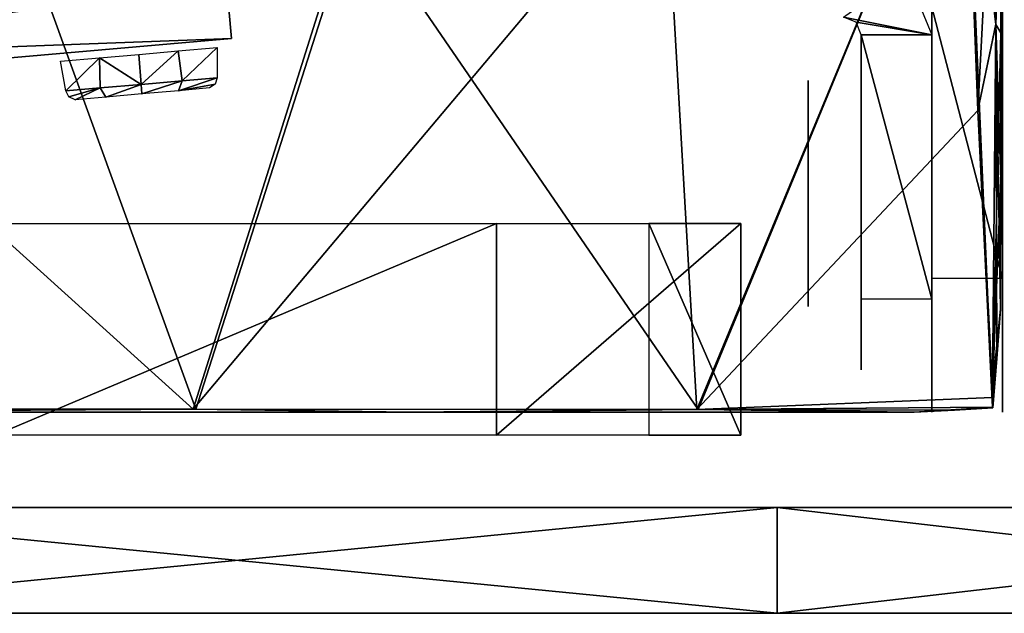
# Model space of a CAD drawing. Header units: millimetres. Extents: x -83 to 83, y -7 to 316.
# Tile 19 of 96: x 9 to 37, y 60 to 77. Entities that reach past the tile are written whole.
import ezdxf

# ---------------------------------------------------------------- set-up
doc = ezdxf.new("R2010")
doc.units = ezdxf.units.MM
doc.header["$LTSCALE"] = 81.481481
for name, color, linetype in [('100', 7, 'CONTINUOUS'), ('203', 7, 'CONTINUOUS'), ('204', 7, 'CONTINUOUS'), ('205', 7, 'CONTINUOUS'), ('206', 7, 'CONTINUOUS'), ('220', 7, 'CONTINUOUS'), ('221', 7, 'CONTINUOUS'), ('222', 7, 'CONTINUOUS'), ('260', 7, 'CONTINUOUS'), ('261', 7, 'CONTINUOUS'), ('263', 7, 'CONTINUOUS'), ('264', 7, 'CONTINUOUS'), ('280', 7, 'CONTINUOUS'), ('281', 7, 'CONTINUOUS'), ('290', 7, 'CONTINUOUS'), ('331', 7, 'CONTINUOUS'), ('336', 7, 'CONTINUOUS'), ('337', 7, 'CONTINUOUS'), ('341', 7, 'CONTINUOUS'), ('396', 7, 'CONTINUOUS'), ('402', 7, 'CONTINUOUS'), ('403', 7, 'CONTINUOUS'), ('421', 7, 'CONTINUOUS'), ('452', 7, 'CONTINUOUS'), ('460', 7, 'CONTINUOUS'), ('461', 7, 'CONTINUOUS'), ('465', 7, 'CONTINUOUS'), ('98', 7, 'CONTINUOUS'), ('99', 7, 'CONTINUOUS')]:
    doc.layers.add(name, color=color, linetype=linetype)

msp = doc.modelspace()

# ---------------------------------------------------------------- linework, layer by layer
at = {"layer": '100', "color": 7, "linetype": 'CONTINUOUS'}
for points in [[(0, 63, -80), (30.618, 63, -73.909), (0, 60, -80), (0, 63, -80)], [(0, 60, -80), (30.618, 63, -73.909), (30.615, 60, -73.91), (0, 60, -80)], [(30.618, 63, -73.909), (56.568, 63, -56.568), (30.615, 60, -73.91), (30.618, 63, -73.909)], [(30.615, 60, -73.91), (56.568, 63, -56.568), (56.569, 60, -56.569), (30.615, 60, -73.91)]]:
    msp.add_3dface(points, dxfattribs=at)
at = {"layer": '203', "color": 7, "linetype": 'CONTINUOUS'}
for points in [[(35, 68.9, 25), (35, 76.4, 25), (35, 76.4, 45), (35, 68.9, 25)], [(35, 67.486, 25.586), (35, 68.9, 25), (35, 76.4, 45), (35, 67.486, 25.586)], [(35, 66.9, 27), (35, 67.486, 25.586), (35, 76.4, 45), (35, 66.9, 27)], [(35, 66.9, 43), (35, 66.9, 27), (35, 76.4, 45), (35, 66.9, 43)], [(35, 67.486, 44.414), (35, 66.9, 43), (35, 76.4, 45), (35, 67.486, 44.414)], [(35, 68.9, 45), (35, 67.486, 44.414), (35, 76.4, 45), (35, 68.9, 45)]]:
    msp.add_3dface(points, dxfattribs=at)
at = {"layer": '204', "color": 7, "linetype": 'CONTINUOUS'}
for points in [[(35, 68.9, -45), (35, 76.4, -45), (35, 76.4, -25), (35, 68.9, -45)], [(35, 67.486, -44.414), (35, 68.9, -45), (35, 76.4, -25), (35, 67.486, -44.414)], [(35, 66.9, -43), (35, 67.486, -44.414), (35, 76.4, -25), (35, 66.9, -43)], [(35, 66.9, -27), (35, 66.9, -43), (35, 76.4, -25), (35, 66.9, -27)], [(35, 67.486, -25.586), (35, 66.9, -27), (35, 76.4, -25), (35, 67.486, -25.586)], [(35, 68.9, -25), (35, 67.486, -25.586), (35, 76.4, -25), (35, 68.9, -25)]]:
    msp.add_3dface(points, dxfattribs=at)
at = {"layer": '205', "color": 7, "linetype": 'CONTINUOUS'}
for points in [[(33, 68.9, -25), (33, 76.4, -25), (33, 76.4, -45), (33, 68.9, -25)], [(33, 67.486, -25.586), (33, 68.9, -25), (33, 76.4, -45), (33, 67.486, -25.586)], [(33, 66.9, -27), (33, 67.486, -25.586), (33, 76.4, -45), (33, 66.9, -27)], [(33, 66.9, -43), (33, 66.9, -27), (33, 76.4, -45), (33, 66.9, -43)], [(33, 67.486, -44.414), (33, 66.9, -43), (33, 76.4, -45), (33, 67.486, -44.414)], [(33, 68.9, -45), (33, 67.486, -44.414), (33, 76.4, -45), (33, 68.9, -45)]]:
    msp.add_3dface(points, dxfattribs=at)
at = {"layer": '206', "color": 7, "linetype": 'CONTINUOUS'}
for points in [[(35, 76.4, -45), (32.5, 76.9, -45), (34.267, 78.167, -45), (35, 76.4, -45)], [(32.5, 76.9, -45), (35, 76.4, -45), (32.854, 76.754, -45), (32.5, 76.9, -45)], [(35, 76.4, -45), (33, 76.4, -45), (32.854, 76.754, -45), (35, 76.4, -45)], [(35, 76.4, -45), (35, 68.9, -45), (33, 76.4, -45), (35, 76.4, -45)], [(35, 68.9, -45), (33, 68.9, -45), (33, 76.4, -45), (35, 68.9, -45)]]:
    msp.add_3dface(points, dxfattribs=at)
at = {"layer": '220', "color": 7, "linetype": 'CONTINUOUS'}
for points in [[(33, 68.9, 45), (33, 76.4, 45), (33, 76.4, 25), (33, 68.9, 45)], [(33, 67.486, 44.414), (33, 68.9, 45), (33, 76.4, 25), (33, 67.486, 44.414)], [(33, 66.9, 43), (33, 67.486, 44.414), (33, 76.4, 25), (33, 66.9, 43)], [(33, 66.9, 27), (33, 66.9, 43), (33, 76.4, 25), (33, 66.9, 27)], [(33, 67.486, 25.586), (33, 66.9, 27), (33, 76.4, 25), (33, 67.486, 25.586)], [(33, 68.9, 25), (33, 67.486, 25.586), (33, 76.4, 25), (33, 68.9, 25)]]:
    msp.add_3dface(points, dxfattribs=at)
at = {"layer": '221', "color": 7, "linetype": 'CONTINUOUS'}
for points in [[(31.5, 73.5, -37.771), (31.5, 68.7, -35), (31.5, 75.1, -35), (31.5, 73.5, -37.771)], [(31.5, 75.1, -35), (31.5, 68.7, -35), (31.5, 70.3, -32.229), (31.5, 75.1, -35)], [(31.5, 73.5, -32.229), (31.5, 75.1, -35), (31.5, 70.3, -32.229), (31.5, 73.5, -32.229)], [(31.5, 70.3, -37.771), (31.5, 68.7, -35), (31.5, 73.5, -37.771), (31.5, 70.3, -37.771)]]:
    msp.add_3dface(points, dxfattribs=at)
at = {"layer": '222', "color": 7, "linetype": 'CONTINUOUS'}
for points in [[(31.5, 73.5, 32.229), (31.5, 68.7, 35), (31.5, 75.1, 35), (31.5, 73.5, 32.229)], [(31.5, 75.1, 35), (31.5, 68.7, 35), (31.5, 70.3, 37.771), (31.5, 75.1, 35)], [(31.5, 73.5, 37.771), (31.5, 75.1, 35), (31.5, 70.3, 37.771), (31.5, 73.5, 37.771)], [(31.5, 70.3, 32.229), (31.5, 68.7, 35), (31.5, 73.5, 32.229), (31.5, 70.3, 32.229)]]:
    msp.add_3dface(points, dxfattribs=at)
at = {"layer": '260', "color": 7, "linetype": 'CONTINUOUS'}
for points in [[(-16.721, 73.502, -71.65), (-16.721, 73.502, -83.65), (15.157, 76.291, -83.65), (-16.721, 73.502, -71.65)], [(15.157, 76.291, -71.65), (-16.721, 73.502, -71.65), (15.157, 76.291, -83.65), (15.157, 76.291, -71.65)]]:
    msp.add_3dface(points, dxfattribs=at)
at = {"layer": '261', "color": 7, "linetype": 'CONTINUOUS'}
for points in [[(15.017, 77.885, -83.65), (-16.861, 75.096, -83.65), (15.017, 77.885, -71.65), (15.017, 77.885, -83.65)], [(15.017, 77.885, -71.65), (-16.861, 75.096, -83.65), (-16.861, 75.096, -71.65), (15.017, 77.885, -71.65)]]:
    msp.add_3dface(points, dxfattribs=at)
at = {"layer": '263', "color": 7, "linetype": 'CONTINUOUS'}
for points in [[(15.157, 76.291, -71.65), (15.017, 77.885, -71.65), (-16.861, 75.096, -71.65), (15.157, 76.291, -71.65)], [(-16.721, 73.502, -71.65), (15.157, 76.291, -71.65), (-16.861, 75.096, -71.65), (-16.721, 73.502, -71.65)]]:
    msp.add_3dface(points, dxfattribs=at)
at = {"layer": '264', "color": 7, "linetype": 'CONTINUOUS'}
for points in [[(-16.721, 73.502, -83.65), (-16.861, 75.096, -83.65), (15.017, 77.885, -83.65), (-16.721, 73.502, -83.65)], [(15.157, 76.291, -83.65), (-16.721, 73.502, -83.65), (15.017, 77.885, -83.65), (15.157, 76.291, -83.65)]]:
    msp.add_3dface(points, dxfattribs=at)
at = {"layer": '280', "color": 7, "linetype": 'CONTINUOUS'}
for points in [[(13.649, 75.94, -80.881), (12.599, 74.993, -81.106), (12.536, 75.843, -81.181), (13.649, 75.94, -80.881)], [(13.764, 75.095, -80.769), (12.599, 74.993, -81.106), (13.649, 75.94, -80.881), (13.764, 75.095, -80.769)], [(14.758, 76.037, -78.95), (13.764, 75.095, -80.769), (13.649, 75.94, -80.881), (14.758, 76.037, -78.95)], [(14.758, 75.182, -78.95), (13.764, 75.095, -80.769), (14.758, 76.037, -78.95), (14.758, 75.182, -78.95)], [(10.462, 74.806, -78.95), (10.313, 75.649, -78.95), (11.423, 75.746, -80.881), (10.462, 74.806, -78.95)], [(11.438, 74.891, -80.757), (10.462, 74.806, -78.95), (11.423, 75.746, -80.881), (11.438, 74.891, -80.757)], [(12.536, 75.843, -81.181), (12.599, 74.993, -81.106), (11.423, 75.746, -80.881), (12.536, 75.843, -81.181)], [(12.599, 74.993, -81.106), (11.438, 74.891, -80.757), (11.423, 75.746, -80.881), (12.599, 74.993, -81.106)]]:
    msp.add_3dface(points, dxfattribs=at)
at = {"layer": '281', "color": 7, "linetype": 'CONTINUOUS'}
for points in [[(12.599, 74.993, -81.106), (13.764, 75.095, -80.769), (12.623, 74.724, -80.858), (12.599, 74.993, -81.106)], [(12.623, 74.724, -80.858), (13.764, 75.095, -80.769), (13.654, 74.814, -80.559), (12.623, 74.724, -80.858)], [(13.764, 75.095, -80.769), (14.758, 75.182, -78.95), (13.654, 74.814, -80.559), (13.764, 75.095, -80.769)], [(13.654, 74.814, -80.559), (14.758, 75.182, -78.95), (14.696, 74.998, -78.95), (13.654, 74.814, -80.559)], [(10.462, 74.806, -78.95), (11.438, 74.891, -80.757), (10.555, 74.636, -78.95), (10.462, 74.806, -78.95)], [(11.438, 74.891, -80.757), (10.733, 74.559, -78.95), (10.555, 74.636, -78.95), (11.438, 74.891, -80.757)], [(10.733, 74.559, -78.95), (11.438, 74.891, -80.757), (11.597, 74.634, -80.549), (10.733, 74.559, -78.95)], [(11.438, 74.891, -80.757), (12.599, 74.993, -81.106), (11.597, 74.634, -80.549), (11.438, 74.891, -80.757)], [(11.597, 74.634, -80.549), (12.599, 74.993, -81.106), (12.623, 74.724, -80.858), (11.597, 74.634, -80.549)], [(14.534, 74.891, -78.95), (13.654, 74.814, -80.559), (14.696, 74.998, -78.95), (14.534, 74.891, -78.95)]]:
    msp.add_3dface(points, dxfattribs=at)
at = {"layer": '290', "linetype": 'CONTINUOUS'}
for points in [[(22.671, 65.05, -19.417), (8.465, 65.05, -28.625), (22.671, 71.05, -19.417), (22.671, 65.05, -19.417)], [(22.671, 71.05, -19.417), (8.465, 65.05, -28.625), (8.465, 71.05, -28.625), (22.671, 71.05, -19.417)], [(29.586, 65.05, -3.964), (22.671, 65.05, -19.417), (29.586, 71.05, -3.964), (29.586, 65.05, -3.964)], [(29.586, 71.05, -3.964), (22.671, 65.05, -19.417), (22.671, 71.05, -19.417), (29.586, 71.05, -3.964)], [(26.983, 65.05, 12.764), (29.586, 65.05, -3.964), (26.983, 71.05, 12.764), (26.983, 65.05, 12.764)], [(26.983, 71.05, 12.764), (29.586, 65.05, -3.964), (29.586, 71.05, -3.964), (26.983, 71.05, 12.764)]]:
    msp.add_3dface(points, dxfattribs=at)
at = {"layer": '331', "color": 7, "linetype": 'CONTINUOUS'}
for points in [[(36.867, 85.103, -94.312), (36.96, 81.169, -84.488), (36.816, 76.694, -81.938), (36.867, 85.103, -94.312)], [(36.96, 81.169, -84.488), (36.955, 76.454, -76.156), (36.816, 76.694, -81.938), (36.96, 81.169, -84.488)], [(36.72, 66.405, -60.975), (36.816, 76.694, -81.938), (36.838, 67.225, -59), (36.72, 66.405, -60.975)], [(36.949, 72.277, -67.659), (36.941, 68.624, -59), (36.816, 76.694, -81.938), (36.949, 72.277, -67.659)], [(36.816, 76.694, -81.938), (36.941, 68.624, -59), (36.838, 67.225, -59), (36.816, 76.694, -81.938)], [(36.955, 76.454, -76.156), (36.949, 72.277, -67.659), (36.816, 76.694, -81.938), (36.955, 76.454, -76.156)], [(36.727, 65.827, -59), (36.72, 66.405, -60.975), (36.838, 67.225, -59), (36.727, 65.827, -59)], [(36.718, 66.122, -60.255), (36.72, 66.405, -60.975), (36.727, 65.827, -59), (36.718, 66.122, -60.255)], [(36.718, 65.84, -59.527), (36.718, 66.122, -60.255), (36.727, 65.827, -59), (36.718, 65.84, -59.527)]]:
    msp.add_3dface(points, dxfattribs=at)
at = {"layer": '336', "color": 7, "linetype": 'CONTINUOUS'}
for points in [[(28.343, 65.773, -70.205), (36.718, 65.84, -59.527), (34.5, 65.7, -59), (28.343, 65.773, -70.205)], [(34.5, 65.7, -59), (36.718, 65.84, -59.527), (35.634, 65.759, -59), (34.5, 65.7, -59)], [(36.718, 65.84, -59.527), (36.727, 65.827, -59), (35.634, 65.759, -59), (36.718, 65.84, -59.527)], [(0, 65.798, -83.182), (14.075, 65.789, -80.226), (-0.085, 65.7, -79.443), (0, 65.798, -83.182)], [(-0.085, 65.7, -79.443), (14.075, 65.789, -80.226), (20.151, 65.7, -73.888), (-0.085, 65.7, -79.443)], [(14.075, 65.789, -80.226), (28.343, 65.773, -70.205), (20.151, 65.7, -73.888), (14.075, 65.789, -80.226)], [(20.151, 65.7, -73.888), (28.343, 65.773, -70.205), (34.5, 65.7, -59), (20.151, 65.7, -73.888)]]:
    msp.add_3dface(points, dxfattribs=at)
at = {"layer": '337', "color": 7, "linetype": 'CONTINUOUS'}
for points in [[(35.922, 84.085, -94.976), (28.343, 65.773, -70.205), (27.428, 81.656, -98.657), (35.922, 84.085, -94.976)], [(36.306, 74.252, -78.489), (28.343, 65.773, -70.205), (35.922, 84.085, -94.976), (36.306, 74.252, -78.489)], [(28.343, 65.773, -70.205), (14.075, 65.789, -80.226), (27.428, 81.656, -98.657), (28.343, 65.773, -70.205)], [(27.428, 81.656, -98.657), (14.075, 65.789, -80.226), (18.517, 79.913, -101.312), (27.428, 81.656, -98.657)], [(18.517, 79.913, -101.312), (14.075, 65.789, -80.226), (0, 78.514, -103.452), (18.517, 79.913, -101.312)], [(14.075, 65.789, -80.226), (0, 65.798, -83.182), (0, 78.514, -103.452), (14.075, 65.789, -80.226)], [(36.718, 66.122, -60.255), (28.343, 65.773, -70.205), (36.306, 74.252, -78.489), (36.718, 66.122, -60.255)], [(36.72, 66.405, -60.975), (36.718, 66.122, -60.255), (36.306, 74.252, -78.489), (36.72, 66.405, -60.975)], [(36.718, 66.122, -60.255), (36.718, 65.84, -59.527), (28.343, 65.773, -70.205), (36.718, 66.122, -60.255)]]:
    msp.add_3dface(points, dxfattribs=at)
at = {"layer": '341', "color": 7, "linetype": 'CONTINUOUS'}
for points in [[(36.867, 85.103, -94.312), (36.816, 76.694, -81.938), (36.515, 84.514, -94.699), (36.867, 85.103, -94.312)], [(36.816, 76.694, -81.938), (35.922, 84.085, -94.976), (36.515, 84.514, -94.699), (36.816, 76.694, -81.938)], [(36.816, 76.694, -81.938), (36.306, 74.252, -78.489), (35.922, 84.085, -94.976), (36.816, 76.694, -81.938)], [(36.816, 76.694, -81.938), (36.72, 66.405, -60.975), (36.306, 74.252, -78.489), (36.816, 76.694, -81.938)]]:
    msp.add_3dface(points, dxfattribs=at)
at = {"layer": '396', "color": 7, "linetype": 'CONTINUOUS'}
for points in [[(35, 77.179, -75.832), (35, 69.489, -59), (35, 125.785, -72.704), (35, 77.179, -75.832)], [(35, 125.785, -72.704), (35, 69.489, -59), (35, 121.288, -66.41), (35, 125.785, -72.704)], [(35, 69.489, 59), (35, 77.179, 75.832), (35, 121.288, 66.41), (35, 69.489, 59)], [(35, 67.7, 59), (35, 69.489, 59), (35, 121.288, -66.41), (35, 67.7, 59)], [(35, 121.288, -66.41), (35, 69.489, 59), (35, 121.288, 66.41), (35, 121.288, -66.41)], [(35, 66.286, 58.414), (35, 67.7, 59), (35, 121.288, -66.41), (35, 66.286, 58.414)], [(35, 65.7, 57), (35, 66.286, 58.414), (35, 121.288, -66.41), (35, 65.7, 57)], [(35, 76.9, 25), (35, 65.7, 57), (35, 121.288, -66.41), (35, 76.9, 25)], [(35, 67.7, -25), (35, 76.9, -25), (35, 121.288, -66.41), (35, 67.7, -25)], [(35, 66.286, -25.586), (35, 67.7, -25), (35, 121.288, -66.41), (35, 66.286, -25.586)], [(35, 65.7, -27), (35, 66.286, -25.586), (35, 121.288, -66.41), (35, 65.7, -27)], [(35, 65.7, -57), (35, 65.7, -27), (35, 121.288, -66.41), (35, 65.7, -57)], [(35, 66.286, -58.414), (35, 65.7, -57), (35, 121.288, -66.41), (35, 66.286, -58.414)], [(35, 69.489, -59), (35, 66.286, -58.414), (35, 121.288, -66.41), (35, 69.489, -59)], [(35, 65.7, 27), (35, 65.7, 57), (35, 76.9, 25), (35, 65.7, 27)], [(35, 66.286, 25.586), (35, 65.7, 27), (35, 76.9, 25), (35, 66.286, 25.586)], [(35, 67.7, 25), (35, 66.286, 25.586), (35, 76.9, 25), (35, 67.7, 25)], [(35, 67.7, -59), (35, 66.286, -58.414), (35, 69.489, -59), (35, 67.7, -59)]]:
    msp.add_3dface(points, dxfattribs=at)
at = {"layer": '402', "color": 7, "linetype": 'CONTINUOUS'}
for points in [[(35, 69.489, -59), (35, 77.179, -75.832), (37, 69.489, -59), (35, 69.489, -59)], [(37, 69.489, -59), (35, 77.179, -75.832), (37, 77.179, -75.832), (37, 69.489, -59)]]:
    msp.add_3dface(points, dxfattribs=at)
at = {"layer": '403', "color": 7, "linetype": 'CONTINUOUS'}
for points in [[(37, 121.288, 66.41), (37, 125.784, 72.703), (37, 69.489, 59), (37, 121.288, 66.41)], [(37, 69.489, 59), (37, 125.784, 72.703), (37, 77.179, 75.832), (37, 69.489, 59)], [(37, 121.288, -66.41), (37, 121.288, 66.41), (37, 69.489, -59), (37, 121.288, -66.41)], [(37, 121.288, -66.41), (37, 69.489, -59), (37, 77.179, -75.832), (37, 121.288, -66.41)], [(37, 69.489, -59), (37, 121.288, 66.41), (37, 67.7, -59), (37, 69.489, -59)], [(37, 67.7, -59), (37, 121.288, 66.41), (37, 66.286, -58.414), (37, 67.7, -59)], [(37, 66.286, -58.414), (37, 121.288, 66.41), (37, 65.7, -57), (37, 66.286, -58.414)], [(37, 65.7, -57), (37, 121.288, 66.41), (37, 76.9, -25), (37, 65.7, -57)], [(37, 76.9, 25), (37, 121.288, 66.41), (37, 67.7, 25), (37, 76.9, 25)], [(37, 67.7, 25), (37, 121.288, 66.41), (37, 66.286, 25.586), (37, 67.7, 25)], [(37, 66.286, 25.586), (37, 121.288, 66.41), (37, 65.7, 27), (37, 66.286, 25.586)], [(37, 65.7, 27), (37, 121.288, 66.41), (37, 65.7, 57), (37, 65.7, 27)], [(37, 65.7, 57), (37, 121.288, 66.41), (37, 66.286, 58.414), (37, 65.7, 57)], [(37, 66.286, 58.414), (37, 121.288, 66.41), (37, 69.489, 59), (37, 66.286, 58.414)], [(37, 65.7, -27), (37, 65.7, -57), (37, 76.9, -25), (37, 65.7, -27)], [(37, 66.286, -25.586), (37, 65.7, -27), (37, 76.9, -25), (37, 66.286, -25.586)], [(37, 67.7, -25), (37, 66.286, -25.586), (37, 76.9, -25), (37, 67.7, -25)], [(37, 67.7, 59), (37, 66.286, 58.414), (37, 69.489, 59), (37, 67.7, 59)]]:
    msp.add_3dface(points, dxfattribs=at)
at = {"layer": '421', "color": 7, "linetype": 'CONTINUOUS'}
for points in [[(37, 65.804, 58.475), (37, 73.247, 75.318), (37, 99.111, 30.601), (37, 65.804, 58.475)], [(37, 99.111, 30.601), (37, 73.247, 75.318), (37, 87.526, 90.703), (37, 99.111, 30.601)], [(37, 65.804, -58.476), (37, 65.804, 58.475), (37, 99.111, -30.601), (37, 65.804, -58.476)], [(37, 99.111, -30.601), (37, 65.804, 58.475), (37, 99.111, 30.601), (37, 99.111, -30.601)], [(37, 87.526, -90.703), (37, 65.804, -58.476), (37, 99.111, -30.601), (37, 87.526, -90.703)], [(37, 73.247, 75.318), (37, 82.51, 91.228), (37, 87.526, 90.703), (37, 73.247, 75.318)], [(37, 73.248, -75.32), (37, 65.804, -58.476), (37, 87.526, -90.703), (37, 73.248, -75.32)], [(37, 82.51, -91.228), (37, 73.248, -75.32), (37, 87.526, -90.703), (37, 82.51, -91.228)]]:
    msp.add_3dface(points, dxfattribs=at)
at = {"layer": '452', "color": 7, "linetype": 'CONTINUOUS'}
for points in [[(36.867, 85.101, 94.307), (36.816, 76.7, 81.949), (36.96, 81.169, 84.488), (36.867, 85.101, 94.307)], [(36.816, 76.7, 81.949), (36.955, 76.454, 76.156), (36.96, 81.169, 84.488), (36.816, 76.7, 81.949)], [(36.72, 66.405, 60.975), (36.955, 76.454, 76.156), (36.816, 76.7, 81.949), (36.72, 66.405, 60.975)], [(36.949, 72.277, 67.659), (36.955, 76.454, 76.156), (36.72, 66.405, 60.975), (36.949, 72.277, 67.659)], [(36.941, 68.624, 59), (36.949, 72.277, 67.659), (36.72, 66.405, 60.975), (36.941, 68.624, 59)], [(36.838, 67.225, 59), (36.941, 68.624, 59), (36.72, 66.405, 60.975), (36.838, 67.225, 59)], [(36.727, 65.827, 58.997), (36.838, 67.225, 59), (36.718, 65.84, 59.527), (36.727, 65.827, 58.997)], [(36.718, 65.84, 59.527), (36.838, 67.225, 59), (36.718, 66.122, 60.255), (36.718, 65.84, 59.527)], [(36.718, 66.122, 60.255), (36.838, 67.225, 59), (36.72, 66.405, 60.975), (36.718, 66.122, 60.255)]]:
    msp.add_3dface(points, dxfattribs=at)
at = {"layer": '460', "color": 7, "linetype": 'CONTINUOUS'}
for points in [[(36.718, 65.84, 59.527), (28.382, 65.773, 70.165), (35.639, 65.759, 59), (36.718, 65.84, 59.527)], [(36.727, 65.827, 58.997), (36.718, 65.84, 59.527), (35.639, 65.759, 59), (36.727, 65.827, 58.997)], [(14.147, 65.789, 80.195), (0, 65.798, 83.182), (0.085, 65.7, 79.443), (14.147, 65.789, 80.195)], [(20.215, 65.7, 73.85), (14.147, 65.789, 80.195), (0.085, 65.7, 79.443), (20.215, 65.7, 73.85)], [(28.382, 65.773, 70.165), (14.147, 65.789, 80.195), (20.215, 65.7, 73.85), (28.382, 65.773, 70.165)], [(34.5, 65.7, 59.002), (28.382, 65.773, 70.165), (20.215, 65.7, 73.85), (34.5, 65.7, 59.002)], [(35.639, 65.759, 59), (28.382, 65.773, 70.165), (34.5, 65.7, 59.002), (35.639, 65.759, 59)]]:
    msp.add_3dface(points, dxfattribs=at)
at = {"layer": '461', "color": 7, "linetype": 'CONTINUOUS'}
for points in [[(28.382, 65.773, 70.165), (35.922, 84.084, 94.976), (18.668, 79.937, 101.276), (28.382, 65.773, 70.165)], [(28.382, 65.773, 70.165), (36.718, 65.84, 59.527), (35.922, 84.084, 94.976), (28.382, 65.773, 70.165)], [(35.922, 84.084, 94.976), (36.718, 65.84, 59.527), (36.306, 74.252, 78.489), (35.922, 84.084, 94.976)], [(9.412, 78.871, 102.906), (14.147, 65.789, 80.195), (18.668, 79.937, 101.276), (9.412, 78.871, 102.906)], [(14.147, 65.789, 80.195), (28.382, 65.773, 70.165), (18.668, 79.937, 101.276), (14.147, 65.789, 80.195)], [(0, 65.798, 83.182), (14.147, 65.789, 80.195), (9.412, 78.871, 102.906), (0, 65.798, 83.182)], [(0, 78.514, 103.452), (0, 65.798, 83.182), (9.412, 78.871, 102.906), (0, 78.514, 103.452)], [(36.718, 65.84, 59.527), (36.718, 66.122, 60.255), (36.306, 74.252, 78.489), (36.718, 65.84, 59.527)], [(36.718, 66.122, 60.255), (36.72, 66.405, 60.975), (36.306, 74.252, 78.489), (36.718, 66.122, 60.255)]]:
    msp.add_3dface(points, dxfattribs=at)
at = {"layer": '465', "color": 7, "linetype": 'CONTINUOUS'}
for points in [[(36.867, 85.101, 94.307), (35.922, 84.084, 94.976), (36.306, 74.252, 78.489), (36.867, 85.101, 94.307)], [(36.816, 76.7, 81.949), (36.867, 85.101, 94.307), (36.306, 74.252, 78.489), (36.816, 76.7, 81.949)], [(36.72, 66.405, 60.975), (36.816, 76.7, 81.949), (36.306, 74.252, 78.489), (36.72, 66.405, 60.975)]]:
    msp.add_3dface(points, dxfattribs=at)
at = {"layer": '98', "color": 7, "linetype": 'CONTINUOUS'}
for points in [[(-73.909, 63, -30.618), (-80, 63), (73.909, 63, -30.618), (-73.909, 63, -30.618)], [(73.909, 63, -30.618), (-80, 63), (80, 63), (73.909, 63, -30.618)], [(80, 63), (-80, 63), (-73.909, 63, 30.618), (80, 63)], [(-56.568, 63, -56.568), (-73.909, 63, -30.618), (56.568, 63, -56.568), (-56.568, 63, -56.568)], [(56.568, 63, -56.568), (-73.909, 63, -30.618), (73.909, 63, -30.618), (56.568, 63, -56.568)], [(73.909, 63, 30.618), (80, 63), (-73.909, 63, 30.618), (73.909, 63, 30.618)], [(-56.568, 63, 56.568), (73.909, 63, 30.618), (-73.909, 63, 30.618), (-56.568, 63, 56.568)], [(-30.618, 63, -73.909), (-56.568, 63, -56.568), (30.618, 63, -73.909), (-30.618, 63, -73.909)], [(30.618, 63, -73.909), (-56.568, 63, -56.568), (56.568, 63, -56.568), (30.618, 63, -73.909)], [(56.568, 63, 56.568), (73.909, 63, 30.618), (-56.568, 63, 56.568), (56.568, 63, 56.568)], [(-30.618, 63, 73.909), (56.568, 63, 56.568), (-56.568, 63, 56.568), (-30.618, 63, 73.909)], [(0, 63, -80), (-30.618, 63, -73.909), (30.618, 63, -73.909), (0, 63, -80)], [(30.618, 63, 73.909), (56.568, 63, 56.568), (-30.618, 63, 73.909), (30.618, 63, 73.909)], [(0, 63, 80), (30.618, 63, 73.909), (-30.618, 63, 73.909), (0, 63, 80)]]:
    msp.add_3dface(points, dxfattribs=at)
at = {"layer": '99', "color": 7, "linetype": 'CONTINUOUS'}
for points in [[(30.618, 63, 73.909), (0, 63, 80), (30.615, 60, 73.91), (30.618, 63, 73.909)], [(30.615, 60, 73.91), (0, 63, 80), (0, 60, 80), (30.615, 60, 73.91)], [(56.569, 60, 56.569), (30.618, 63, 73.909), (30.615, 60, 73.91), (56.569, 60, 56.569)], [(56.568, 63, 56.568), (30.618, 63, 73.909), (56.569, 60, 56.569), (56.568, 63, 56.568)]]:
    msp.add_3dface(points, dxfattribs=at)

doc.saveas('drawing.dxf')
